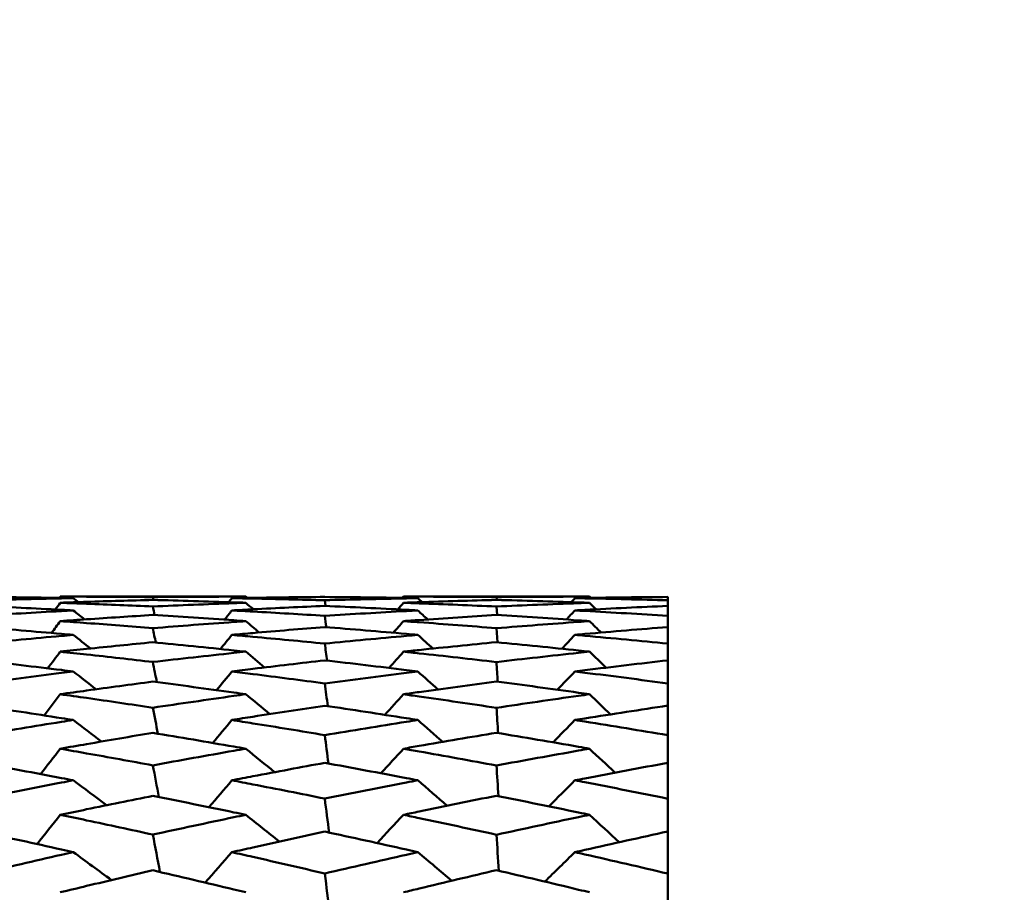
# Model space of a CAD drawing. Header units: millimetres. Extents: x 188 to 1913, y 148 to 2839.
# Tile 185 of 211: x 880.15 to 886.48, y 402.45 to 408.07. Entities that reach past the tile are written whole.
import ezdxf

# ---------------------------------------------------------------- set-up
doc = ezdxf.new("R2010")
doc.units = ezdxf.units.MM
doc.header["$LTSCALE"] = 10
doc.layers.add('Widoczne (ISO)', color=7, linetype='Continuous', lineweight=50)

msp = doc.modelspace()

# ---------------------------------------------------------------- linework, layer by layer
at = {"layer": 'Widoczne (ISO)'}
for p, q in [((880.4087, 404.3574), (881.6023, 404.3574)), ((881.0082, 404.3362), (881.0043, 404.3545)), ((882.1162, 404.2975), (882.1111, 404.334)), ((882.618, 404.3574), (883.8146, 404.3574)), ((883.2175, 404.3364), (883.2162, 404.3545)), ((884.3188, 404.3339), (884.3188, 404.3553)), ((884.3188, 404.3339), (884.3188, 404.2978)), ((883.22, 404.2393), (883.2162, 404.2937)), ((884.3188, 404.2337), (884.3188, 404.2978)), ((884.3188, 404.2337), (884.3188, 404.1616)), ((883.2224, 404.0635), (883.2162, 404.1541)), ((884.3188, 404.055), (884.3188, 404.1616)), ((884.3188, 404.055), (884.3188, 403.9473)), ((884.3188, 403.7986), (884.3188, 403.9473)), ((884.3188, 403.7986), (884.3188, 403.6556)), ((884.3188, 403.4654), (884.3188, 403.6556)), ((884.3188, 403.4654), (884.3188, 403.2877)), ((884.3188, 403.0568), (884.3188, 403.2877)), ((884.3188, 403.0568), (884.3188, 402.8452)), ((884.3188, 402.5745), (884.3188, 402.8452)), ((884.3188, 402.5745), (884.3188, 402.3297))]:
    msp.add_line(p, q, dxfattribs=at)
msp.add_circle((913.3512, 384.3574), 50, dxfattribs=at)
for points, knots in [([(880.4925, 404.3475), (880.467, 404.348), (880.4415, 404.3484), (880.2429, 404.3517), (880.0698, 404.3539), (879.8967, 404.3553)], [0.07138254, 0.07138254, 0.07138254, 0.07138254, 0.08018544, 0.08018544, 0.13983561, 0.13983561, 0.13983561, 0.13983561]), ([(879.8967, 404.3341), (880.0697, 404.3388), (880.2427, 404.3428), (880.4413, 404.3466), (880.4669, 404.3471), (880.4925, 404.3475)], [0.02053386, 0.02053386, 0.02053386, 0.02053386, 0.08016461, 0.08016461, 0.08898694, 0.08898694, 0.08898694, 0.08898694]), ([(880.4087, 404.3574), (880.4652, 404.3574), (880.5218, 404.3573), (880.7203, 404.3568), (880.8623, 404.3559), (881.0043, 404.3545)], [0.04208868, 0.04208868, 0.04208868, 0.04208868, 0.06158988, 0.06158988, 0.11059803, 0.11059803, 0.11059803, 0.11059803]), ([(881.0043, 404.3363), (880.8623, 404.3326), (880.7203, 404.3285), (880.5218, 404.3219), (880.4653, 404.32), (880.4087, 404.3179)], [0.01259731, 0.01259731, 0.01259731, 0.01259731, 0.06159863, 0.06159863, 0.08110666, 0.08110666, 0.08110666, 0.08110666]), ([(880.4087, 404.3179), (880.4652, 404.3159), (880.5218, 404.3138), (880.7203, 404.3062), (880.8623, 404.3003), (881.0043, 404.2938)], [0.04208868, 0.04208868, 0.04208868, 0.04208868, 0.06158988, 0.06158988, 0.11059803, 0.11059803, 0.11059803, 0.11059803]), ([(881.0043, 404.3545), (881.1783, 404.3562), (881.3523, 404.3572), (881.5516, 404.3574), (881.5769, 404.3574), (881.6023, 404.3574)], [0.01556037, 0.01556037, 0.01556037, 0.01556037, 0.07555527, 0.07555527, 0.08428623, 0.08428623, 0.08428623, 0.08428623]), ([(881.6023, 404.3179), (881.577, 404.3188), (881.5517, 404.3197), (881.3524, 404.3266), (881.1783, 404.3318), (881.0043, 404.3363)], [0.06686277, 0.06686277, 0.06686277, 0.06686277, 0.07557848, 0.07557848, 0.13558897, 0.13558897, 0.13558897, 0.13558897]), ([(881.0043, 404.2938), (881.1783, 404.3017), (881.3523, 404.3088), (881.5516, 404.3161), (881.5769, 404.317), (881.6023, 404.3179)], [0.01556037, 0.01556037, 0.01556037, 0.01556037, 0.07555527, 0.07555527, 0.08428623, 0.08428623, 0.08428623, 0.08428623]), ([(882.1111, 404.3553), (881.957, 404.3541), (881.8029, 404.3522), (881.6038, 404.3491), (881.5586, 404.3483), (881.5135, 404.3475)], [0.00838421, 0.00838421, 0.00838421, 0.00838421, 0.06155515, 0.06155515, 0.07712864, 0.07712864, 0.07712864, 0.07712864]), ([(881.5135, 404.3475), (881.5586, 404.3467), (881.6037, 404.3459), (881.8029, 404.3419), (881.957, 404.3382), (882.1111, 404.334)], [0.04598621, 0.04598621, 0.04598621, 0.04598621, 0.06155279, 0.06155279, 0.11473062, 0.11473062, 0.11473062, 0.11473062]), ([(882.7099, 404.3475), (882.6855, 404.348), (882.661, 404.3484), (882.4614, 404.3517), (882.2862, 404.3539), (882.1111, 404.3553)], [0.06241522, 0.06241522, 0.06241522, 0.06241522, 0.0708546, 0.0708546, 0.13127416, 0.13127416, 0.13127416, 0.13127416]), ([(882.1111, 404.334), (882.2862, 404.3388), (882.4613, 404.3429), (882.6609, 404.3467), (882.6854, 404.3471), (882.7099, 404.3475)], [0.01044349, 0.01044349, 0.01044349, 0.01044349, 0.07085106, 0.07085106, 0.07930241, 0.07930241, 0.07930241, 0.07930241]), ([(882.618, 404.3574), (882.6514, 404.3574), (882.6849, 404.3574), (882.8843, 404.3571), (883.0503, 404.3561), (883.2162, 404.3545)], [0.04993807, 0.04993807, 0.04993807, 0.04993807, 0.0614821, 0.0614821, 0.11877783, 0.11877783, 0.11877783, 0.11877783]), ([(883.2162, 404.3364), (883.0503, 404.3321), (882.8843, 404.3271), (882.6849, 404.3203), (882.6514, 404.3191), (882.618, 404.3179)], [0.00418374, 0.00418374, 0.00418374, 0.00418374, 0.06147247, 0.06147247, 0.07302352, 0.07302352, 0.07302352, 0.07302352]), ([(882.618, 404.3179), (882.6514, 404.3167), (882.6849, 404.3155), (882.8843, 404.3081), (883.0503, 404.3012), (883.2162, 404.2937)], [0.04993807, 0.04993807, 0.04993807, 0.04993807, 0.0614821, 0.0614821, 0.11877783, 0.11877783, 0.11877783, 0.11877783]), ([(883.2162, 404.3545), (883.3925, 404.3562), (883.5687, 404.3572), (883.7681, 404.3574), (883.7914, 404.3574), (883.8146, 404.3574)], [0.00523804, 0.00523804, 0.00523804, 0.00523804, 0.06606705, 0.06606705, 0.07409033, 0.07409033, 0.07409033, 0.07409033]), ([(883.8146, 404.3179), (883.7914, 404.3188), (883.7682, 404.3196), (883.5687, 404.3265), (883.3925, 404.3318), (883.2162, 404.3364)], [0.05804162, 0.05804162, 0.05804162, 0.05804162, 0.06605559, 0.06605559, 0.12689392, 0.12689392, 0.12689392, 0.12689392]), ([(883.2162, 404.2937), (883.3925, 404.3017), (883.5687, 404.3089), (883.7681, 404.3163), (883.7914, 404.3171), (883.8146, 404.3179)], [0.00523804, 0.00523804, 0.00523804, 0.00523804, 0.06606705, 0.06606705, 0.07409033, 0.07409033, 0.07409033, 0.07409033]), ([(884.3188, 404.3553), (884.1412, 404.3539), (883.9635, 404.3517), (883.7643, 404.3483), (883.7428, 404.3479), (883.7212, 404.3475)], [0, 0, 0, 0, 0.06135239, 0.06135239, 0.06879633, 0.06879633, 0.06879633, 0.06879633]), ([(883.7212, 404.3475), (883.7427, 404.3472), (883.7643, 404.3468), (883.9635, 404.343), (884.1412, 404.3388), (884.3188, 404.3339)], [0.05393723, 0.05393723, 0.05393723, 0.05393723, 0.06137399, 0.06137399, 0.12273355, 0.12273355, 0.12273355, 0.12273355]), ([(880.4925, 404.2686), (880.467, 404.27), (880.4415, 404.2714), (880.2429, 404.2817), (880.0698, 404.29), (879.8967, 404.2975)], [0.07138254, 0.07138254, 0.07138254, 0.07138254, 0.08018544, 0.08018544, 0.13983561, 0.13983561, 0.13983561, 0.13983561]), ([(879.8967, 404.2341), (880.0697, 404.245), (880.2427, 404.2551), (880.4413, 404.2659), (880.4669, 404.2673), (880.4925, 404.2686)], [0.02053386, 0.02053386, 0.02053386, 0.02053386, 0.08016461, 0.08016461, 0.08898694, 0.08898694, 0.08898694, 0.08898694]), ([(882.1111, 404.2978), (881.957, 404.291), (881.8029, 404.2837), (881.6038, 404.2734), (881.5586, 404.2711), (881.5135, 404.2686)], [0.00838421, 0.00838421, 0.00838421, 0.00838421, 0.06155515, 0.06155515, 0.07712864, 0.07712864, 0.07712864, 0.07712864]), ([(881.5135, 404.2686), (881.5586, 404.2662), (881.6037, 404.2638), (881.8029, 404.2527), (881.957, 404.2435), (882.1111, 404.2338)], [0.04598621, 0.04598621, 0.04598621, 0.04598621, 0.06155279, 0.06155279, 0.11473062, 0.11473062, 0.11473062, 0.11473062]), ([(882.7099, 404.2686), (882.6855, 404.27), (882.661, 404.2712), (882.4614, 404.2817), (882.2862, 404.2901), (882.1111, 404.2978)], [0.06241522, 0.06241522, 0.06241522, 0.06241522, 0.0708546, 0.0708546, 0.13127416, 0.13127416, 0.13127416, 0.13127416]), ([(882.1111, 404.2338), (882.2862, 404.2448), (882.4613, 404.2551), (882.6609, 404.266), (882.6854, 404.2673), (882.7099, 404.2686)], [0.01044349, 0.01044349, 0.01044349, 0.01044349, 0.07085106, 0.07085106, 0.07930241, 0.07930241, 0.07930241, 0.07930241]), ([(884.3188, 404.2978), (884.1412, 404.29), (883.9635, 404.2814), (883.7643, 404.271), (883.7428, 404.2698), (883.7212, 404.2686)], [0, 0, 0, 0, 0.06135239, 0.06135239, 0.06879633, 0.06879633, 0.06879633, 0.06879633]), ([(883.7212, 404.2686), (883.7427, 404.2675), (883.7643, 404.2663), (883.9635, 404.2554), (884.1412, 404.2449), (884.3188, 404.2337)], [0.05393723, 0.05393723, 0.05393723, 0.05393723, 0.06137399, 0.06137399, 0.12273355, 0.12273355, 0.12273355, 0.12273355]), ([(881.0043, 404.2393), (880.8623, 404.2305), (880.7203, 404.2213), (880.5218, 404.2077), (880.4653, 404.2037), (880.4087, 404.1997)], [0.01259731, 0.01259731, 0.01259731, 0.01259731, 0.06159863, 0.06159863, 0.08110666, 0.08110666, 0.08110666, 0.08110666]), ([(880.4087, 404.1997), (880.4652, 404.1957), (880.5218, 404.1916), (880.7203, 404.1769), (880.8623, 404.1659), (881.0043, 404.1544)], [0.04208868, 0.04208868, 0.04208868, 0.04208868, 0.06158988, 0.06158988, 0.11059803, 0.11059803, 0.11059803, 0.11059803]), ([(881.6023, 404.1997), (881.577, 404.2015), (881.5517, 404.2033), (881.3524, 404.2172), (881.1783, 404.2286), (881.0043, 404.2393)], [0.06686277, 0.06686277, 0.06686277, 0.06686277, 0.07557848, 0.07557848, 0.13558897, 0.13558897, 0.13558897, 0.13558897]), ([(881.0043, 404.1544), (881.1783, 404.1684), (881.3523, 404.1817), (881.5516, 404.1961), (881.5769, 404.1979), (881.6023, 404.1997)], [0.01556037, 0.01556037, 0.01556037, 0.01556037, 0.07555527, 0.07555527, 0.08428623, 0.08428623, 0.08428623, 0.08428623]), ([(883.2162, 404.2395), (883.0503, 404.2293), (882.8843, 404.2184), (882.6849, 404.2045), (882.6514, 404.2021), (882.618, 404.1997)], [0.00418374, 0.00418374, 0.00418374, 0.00418374, 0.06147247, 0.06147247, 0.07302352, 0.07302352, 0.07302352, 0.07302352]), ([(882.618, 404.1997), (882.6514, 404.1973), (882.6849, 404.1949), (882.8843, 404.1804), (883.0503, 404.1676), (883.2162, 404.1541)], [0.04993807, 0.04993807, 0.04993807, 0.04993807, 0.0614821, 0.0614821, 0.11877783, 0.11877783, 0.11877783, 0.11877783]), ([(883.8146, 404.1997), (883.7914, 404.2014), (883.7682, 404.203), (883.5687, 404.217), (883.3925, 404.2286), (883.2162, 404.2395)], [0.05804162, 0.05804162, 0.05804162, 0.05804162, 0.06605559, 0.06605559, 0.12689392, 0.12689392, 0.12689392, 0.12689392]), ([(883.2162, 404.1541), (883.3925, 404.1684), (883.5687, 404.1819), (883.7681, 404.1964), (883.7914, 404.198), (883.8146, 404.1997)], [0.00523804, 0.00523804, 0.00523804, 0.00523804, 0.06606705, 0.06606705, 0.07409033, 0.07409033, 0.07409033, 0.07409033]), ([(880.4925, 404.1112), (880.467, 404.1134), (880.4415, 404.1157), (880.2429, 404.133), (880.0698, 404.1474), (879.8967, 404.1611)], [0.07138254, 0.07138254, 0.07138254, 0.07138254, 0.08018544, 0.08018544, 0.13983561, 0.13983561, 0.13983561, 0.13983561]), ([(882.1111, 404.1615), (881.957, 404.1493), (881.8029, 404.1364), (881.6038, 404.1192), (881.5586, 404.1152), (881.5135, 404.1112)], [0.00838421, 0.00838421, 0.00838421, 0.00838421, 0.06155515, 0.06155515, 0.07712864, 0.07712864, 0.07712864, 0.07712864]), ([(882.7099, 404.1112), (882.6855, 404.1133), (882.661, 404.1155), (882.4614, 404.133), (882.2862, 404.1476), (882.1111, 404.1615)], [0.06241522, 0.06241522, 0.06241522, 0.06241522, 0.0708546, 0.0708546, 0.13127416, 0.13127416, 0.13127416, 0.13127416]), ([(884.3188, 404.1616), (884.1412, 404.1475), (883.9635, 404.1326), (883.7643, 404.115), (883.7428, 404.1131), (883.7212, 404.1112)], [0, 0, 0, 0, 0.06135239, 0.06135239, 0.06879633, 0.06879633, 0.06879633, 0.06879633]), ([(879.8967, 404.0557), (880.0697, 404.0726), (880.2427, 404.0888), (880.4413, 404.1066), (880.4669, 404.1089), (880.4925, 404.1112)], [0.02053386, 0.02053386, 0.02053386, 0.02053386, 0.08016461, 0.08016461, 0.08898694, 0.08898694, 0.08898694, 0.08898694]), ([(881.0043, 404.0638), (880.8623, 404.05), (880.7203, 404.0357), (880.5218, 404.0151), (880.4653, 404.0092), (880.4087, 404.0032)], [0.01259731, 0.01259731, 0.01259731, 0.01259731, 0.06159863, 0.06159863, 0.08110666, 0.08110666, 0.08110666, 0.08110666]), ([(881.6023, 404.0032), (881.577, 404.0058), (881.5517, 404.0085), (881.3524, 404.0294), (881.1783, 404.047), (881.0043, 404.0638)], [0.06686277, 0.06686277, 0.06686277, 0.06686277, 0.07557848, 0.07557848, 0.13558897, 0.13558897, 0.13558897, 0.13558897]), ([(881.5135, 404.1112), (881.5586, 404.1072), (881.6037, 404.1031), (881.8029, 404.0849), (881.957, 404.0703), (882.1111, 404.0552)], [0.04598621, 0.04598621, 0.04598621, 0.04598621, 0.06155279, 0.06155279, 0.11473062, 0.11473062, 0.11473062, 0.11473062]), ([(882.1111, 404.0552), (882.2862, 404.0724), (882.4613, 404.0888), (882.6609, 404.1068), (882.6854, 404.109), (882.7099, 404.1112)], [0.01044349, 0.01044349, 0.01044349, 0.01044349, 0.07085106, 0.07085106, 0.07930241, 0.07930241, 0.07930241, 0.07930241]), ([(883.2162, 404.0641), (883.0503, 404.048), (882.8843, 404.0312), (882.6849, 404.0103), (882.6514, 404.0067), (882.618, 404.0032)], [0.00418374, 0.00418374, 0.00418374, 0.00418374, 0.06147247, 0.06147247, 0.07302352, 0.07302352, 0.07302352, 0.07302352]), ([(883.8146, 404.0032), (883.7914, 404.0056), (883.7682, 404.0081), (883.5687, 404.0292), (883.3925, 404.047), (883.2162, 404.0641)], [0.05804162, 0.05804162, 0.05804162, 0.05804162, 0.06605559, 0.06605559, 0.12689392, 0.12689392, 0.12689392, 0.12689392]), ([(883.7212, 404.1112), (883.7427, 404.1093), (883.7643, 404.1073), (883.9635, 404.0894), (884.1412, 404.0726), (884.3188, 404.055)], [0.05393723, 0.05393723, 0.05393723, 0.05393723, 0.06137399, 0.06137399, 0.12273355, 0.12273355, 0.12273355, 0.12273355]), ([(880.4087, 404.0032), (880.4652, 403.9971), (880.5218, 403.991), (880.7203, 403.9693), (880.8623, 403.9533), (881.0043, 403.9369)], [0.04208868, 0.04208868, 0.04208868, 0.04208868, 0.06158988, 0.06158988, 0.11059803, 0.11059803, 0.11059803, 0.11059803]), ([(881.0043, 403.9369), (881.1783, 403.957), (881.3523, 403.9764), (881.5516, 403.9978), (881.5769, 404.0005), (881.6023, 404.0032)], [0.01556037, 0.01556037, 0.01556037, 0.01556037, 0.07555527, 0.07555527, 0.08428623, 0.08428623, 0.08428623, 0.08428623]), ([(882.618, 404.0032), (882.6514, 403.9996), (882.6849, 403.996), (882.8843, 403.9744), (883.0503, 403.9558), (883.2162, 403.9365)], [0.04993807, 0.04993807, 0.04993807, 0.04993807, 0.0614821, 0.0614821, 0.11877783, 0.11877783, 0.11877783, 0.11877783]), ([(883.2162, 403.9365), (883.3925, 403.9569), (883.5687, 403.9767), (883.7681, 403.9982), (883.7914, 404.0007), (883.8146, 404.0032)], [0.00523804, 0.00523804, 0.00523804, 0.00523804, 0.06606705, 0.06606705, 0.07409033, 0.07409033, 0.07409033, 0.07409033]), ([(880.4925, 403.8757), (880.467, 403.8789), (880.4415, 403.882), (880.2429, 403.9063), (880.0698, 403.9268), (879.8967, 403.9465)], [0.07138254, 0.07138254, 0.07138254, 0.07138254, 0.08018544, 0.08018544, 0.13983561, 0.13983561, 0.13983561, 0.13983561]), ([(882.1111, 403.9471), (881.957, 403.9294), (881.8029, 403.9112), (881.6038, 403.8869), (881.5586, 403.8813), (881.5135, 403.8757)], [0.00838421, 0.00838421, 0.00838421, 0.00838421, 0.06155515, 0.06155515, 0.07712864, 0.07712864, 0.07712864, 0.07712864]), ([(882.7099, 403.8757), (882.6855, 403.8788), (882.661, 403.8818), (882.4614, 403.9063), (882.2862, 403.927), (882.1111, 403.9471)], [0.06241522, 0.06241522, 0.06241522, 0.06241522, 0.0708546, 0.0708546, 0.13127416, 0.13127416, 0.13127416, 0.13127416]), ([(884.3188, 403.9473), (884.1412, 403.9268), (883.9635, 403.9057), (883.7643, 403.8811), (883.7428, 403.8784), (883.7212, 403.8757)], [0, 0, 0, 0, 0.06135239, 0.06135239, 0.06879633, 0.06879633, 0.06879633, 0.06879633]), ([(879.8967, 403.7995), (880.0697, 403.8224), (880.2427, 403.8447), (880.4413, 403.8694), (880.4669, 403.8726), (880.4925, 403.8757)], [0.02053386, 0.02053386, 0.02053386, 0.02053386, 0.08016461, 0.08016461, 0.08898694, 0.08898694, 0.08898694, 0.08898694]), ([(881.5135, 403.8757), (881.5586, 403.8701), (881.6037, 403.8645), (881.8029, 403.8394), (881.957, 403.8194), (882.1111, 403.7988)], [0.04598621, 0.04598621, 0.04598621, 0.04598621, 0.06155279, 0.06155279, 0.11473062, 0.11473062, 0.11473062, 0.11473062]), ([(882.1111, 403.7988), (882.2862, 403.8221), (882.4613, 403.8447), (882.6609, 403.8697), (882.6854, 403.8727), (882.7099, 403.8757)], [0.01044349, 0.01044349, 0.01044349, 0.01044349, 0.07085106, 0.07085106, 0.07930241, 0.07930241, 0.07930241, 0.07930241]), ([(883.7212, 403.8757), (883.7427, 403.8731), (883.7643, 403.8704), (883.9635, 403.8454), (884.1412, 403.8224), (884.3188, 403.7986)], [0.05393723, 0.05393723, 0.05393723, 0.05393723, 0.06137399, 0.06137399, 0.12273355, 0.12273355, 0.12273355, 0.12273355]), ([(881.0043, 403.8105), (880.8623, 403.7918), (880.7203, 403.7725), (880.5218, 403.745), (880.4653, 403.7371), (880.4087, 403.7291)], [0.01259731, 0.01259731, 0.01259731, 0.01259731, 0.06159863, 0.06159863, 0.08110666, 0.08110666, 0.08110666, 0.08110666]), ([(881.6023, 403.7291), (881.577, 403.7326), (881.5517, 403.7362), (881.3524, 403.764), (881.1783, 403.7876), (881.0043, 403.8105)], [0.06686277, 0.06686277, 0.06686277, 0.06686277, 0.07557848, 0.07557848, 0.13558897, 0.13558897, 0.13558897, 0.13558897]), ([(883.2162, 403.811), (883.0503, 403.789), (882.8843, 403.7664), (882.6849, 403.7385), (882.6514, 403.7338), (882.618, 403.7291)], [0.00418374, 0.00418374, 0.00418374, 0.00418374, 0.06147247, 0.06147247, 0.07302352, 0.07302352, 0.07302352, 0.07302352]), ([(883.8146, 403.7291), (883.7914, 403.7324), (883.7682, 403.7356), (883.5687, 403.7637), (883.3925, 403.7877), (883.2162, 403.811)], [0.05804162, 0.05804162, 0.05804162, 0.05804162, 0.06605559, 0.06605559, 0.12689392, 0.12689392, 0.12689392, 0.12689392]), ([(880.4087, 403.7291), (880.4652, 403.7211), (880.5218, 403.713), (880.7203, 403.6844), (880.8623, 403.6635), (881.0043, 403.6421)], [0.04208868, 0.04208868, 0.04208868, 0.04208868, 0.06158988, 0.06158988, 0.11059803, 0.11059803, 0.11059803, 0.11059803]), ([(881.0043, 403.6421), (881.1783, 403.6682), (881.3523, 403.6936), (881.5516, 403.7219), (881.5769, 403.7255), (881.6023, 403.7291)], [0.01556037, 0.01556037, 0.01556037, 0.01556037, 0.07555527, 0.07555527, 0.08428623, 0.08428623, 0.08428623, 0.08428623]), ([(882.618, 403.7291), (882.6514, 403.7243), (882.6849, 403.7196), (882.8843, 403.691), (883.0503, 403.6666), (883.2162, 403.6416)], [0.04993807, 0.04993807, 0.04993807, 0.04993807, 0.0614821, 0.0614821, 0.11877783, 0.11877783, 0.11877783, 0.11877783]), ([(883.2162, 403.6416), (883.3925, 403.6681), (883.5687, 403.694), (883.7681, 403.7225), (883.7914, 403.7258), (883.8146, 403.7291)], [0.00523804, 0.00523804, 0.00523804, 0.00523804, 0.06606705, 0.06606705, 0.07409033, 0.07409033, 0.07409033, 0.07409033]), ([(880.4925, 403.5633), (880.467, 403.5673), (880.4415, 403.5713), (880.2429, 403.6024), (880.0698, 403.6289), (879.8967, 403.6546)], [0.07138254, 0.07138254, 0.07138254, 0.07138254, 0.08018544, 0.08018544, 0.13983561, 0.13983561, 0.13983561, 0.13983561]), ([(882.1111, 403.6553), (881.957, 403.6323), (881.8029, 403.6087), (881.6038, 403.5776), (881.5586, 403.5704), (881.5135, 403.5633)], [0.00838421, 0.00838421, 0.00838421, 0.00838421, 0.06155515, 0.06155515, 0.07712864, 0.07712864, 0.07712864, 0.07712864]), ([(882.7099, 403.5633), (882.6855, 403.5672), (882.661, 403.571), (882.4614, 403.6024), (882.2862, 403.6292), (882.1111, 403.6553)], [0.06241522, 0.06241522, 0.06241522, 0.06241522, 0.0708546, 0.0708546, 0.13127416, 0.13127416, 0.13127416, 0.13127416]), ([(884.3188, 403.6556), (884.1412, 403.629), (883.9635, 403.6016), (883.7643, 403.5701), (883.7428, 403.5667), (883.7212, 403.5633)], [0, 0, 0, 0, 0.06135239, 0.06135239, 0.06879633, 0.06879633, 0.06879633, 0.06879633]), ([(879.8967, 403.4665), (880.0697, 403.4954), (880.2427, 403.5236), (880.4413, 403.5552), (880.4669, 403.5592), (880.4925, 403.5633)], [0.02053386, 0.02053386, 0.02053386, 0.02053386, 0.08016461, 0.08016461, 0.08898694, 0.08898694, 0.08898694, 0.08898694]), ([(881.5135, 403.5633), (881.5586, 403.5561), (881.6037, 403.5489), (881.8029, 403.5169), (881.957, 403.4916), (882.1111, 403.4657)], [0.04598621, 0.04598621, 0.04598621, 0.04598621, 0.06155279, 0.06155279, 0.11473062, 0.11473062, 0.11473062, 0.11473062]), ([(882.1111, 403.4657), (882.2862, 403.495), (882.4613, 403.5237), (882.6609, 403.5555), (882.6854, 403.5594), (882.7099, 403.5633)], [0.01044349, 0.01044349, 0.01044349, 0.01044349, 0.07085106, 0.07085106, 0.07930241, 0.07930241, 0.07930241, 0.07930241]), ([(883.7212, 403.5633), (883.7427, 403.5599), (883.7643, 403.5564), (883.9635, 403.5245), (884.1412, 403.4953), (884.3188, 403.4654)], [0.05393723, 0.05393723, 0.05393723, 0.05393723, 0.06137399, 0.06137399, 0.12273355, 0.12273355, 0.12273355, 0.12273355]), ([(881.0043, 403.4805), (880.8623, 403.4568), (880.7203, 403.4327), (880.5218, 403.3983), (880.4653, 403.3885), (880.4087, 403.3785)], [0.01259731, 0.01259731, 0.01259731, 0.01259731, 0.06159863, 0.06159863, 0.08110666, 0.08110666, 0.08110666, 0.08110666]), ([(881.6023, 403.3785), (881.577, 403.383), (881.5517, 403.3874), (881.3524, 403.422), (881.1783, 403.4516), (881.0043, 403.4805)], [0.06686277, 0.06686277, 0.06686277, 0.06686277, 0.07557848, 0.07557848, 0.13558897, 0.13558897, 0.13558897, 0.13558897]), ([(883.2162, 403.481), (883.0503, 403.4534), (882.8843, 403.4251), (882.6849, 403.3903), (882.6514, 403.3844), (882.618, 403.3785)], [0.00418374, 0.00418374, 0.00418374, 0.00418374, 0.06147247, 0.06147247, 0.07302352, 0.07302352, 0.07302352, 0.07302352]), ([(883.8146, 403.3785), (883.7914, 403.3826), (883.7682, 403.3867), (883.5687, 403.4216), (883.3925, 403.4517), (883.2162, 403.481)], [0.05804162, 0.05804162, 0.05804162, 0.05804162, 0.06605559, 0.06605559, 0.12689392, 0.12689392, 0.12689392, 0.12689392]), ([(880.4087, 403.3785), (880.4652, 403.3686), (880.5218, 403.3586), (880.7203, 403.3232), (880.8623, 403.2974), (881.0043, 403.2712)], [0.04208868, 0.04208868, 0.04208868, 0.04208868, 0.06158988, 0.06158988, 0.11059803, 0.11059803, 0.11059803, 0.11059803]), ([(881.0043, 403.2712), (881.1783, 403.3032), (881.3523, 403.3345), (881.5516, 403.3697), (881.5769, 403.3741), (881.6023, 403.3785)], [0.01556037, 0.01556037, 0.01556037, 0.01556037, 0.07555527, 0.07555527, 0.08428623, 0.08428623, 0.08428623, 0.08428623]), ([(882.618, 403.3785), (882.6514, 403.3727), (882.6849, 403.3668), (882.8843, 403.3314), (883.0503, 403.3013), (883.2162, 403.2705)], [0.04993807, 0.04993807, 0.04993807, 0.04993807, 0.0614821, 0.0614821, 0.11877783, 0.11877783, 0.11877783, 0.11877783]), ([(883.2162, 403.2705), (883.3925, 403.3031), (883.5687, 403.335), (883.7681, 403.3703), (883.7914, 403.3744), (883.8146, 403.3785)], [0.00523804, 0.00523804, 0.00523804, 0.00523804, 0.06606705, 0.06606705, 0.07409033, 0.07409033, 0.07409033, 0.07409033]), ([(880.4925, 403.175), (880.467, 403.1799), (880.4415, 403.1848), (880.2429, 403.2226), (880.0698, 403.2549), (879.8967, 403.2865)], [0.07138254, 0.07138254, 0.07138254, 0.07138254, 0.08018544, 0.08018544, 0.13983561, 0.13983561, 0.13983561, 0.13983561]), ([(882.1111, 403.2874), (881.957, 403.2592), (881.8029, 403.2303), (881.6038, 403.1924), (881.5586, 403.1837), (881.5135, 403.175)], [0.00838421, 0.00838421, 0.00838421, 0.00838421, 0.06155515, 0.06155515, 0.07712864, 0.07712864, 0.07712864, 0.07712864]), ([(882.7099, 403.175), (882.6855, 403.1797), (882.661, 403.1844), (882.4614, 403.2226), (882.2862, 403.2554), (882.1111, 403.2874)], [0.06241522, 0.06241522, 0.06241522, 0.06241522, 0.0708546, 0.0708546, 0.13127416, 0.13127416, 0.13127416, 0.13127416]), ([(884.3188, 403.2877), (884.1412, 403.255), (883.9635, 403.2216), (883.7643, 403.1833), (883.7428, 403.1792), (883.7212, 403.175)], [0, 0, 0, 0, 0.06135239, 0.06135239, 0.06879633, 0.06879633, 0.06879633, 0.06879633]), ([(879.8967, 403.0582), (880.0697, 403.0929), (880.2427, 403.1269), (880.4413, 403.1652), (880.4669, 403.1701), (880.4925, 403.175)], [0.02053386, 0.02053386, 0.02053386, 0.02053386, 0.08016461, 0.08016461, 0.08898694, 0.08898694, 0.08898694, 0.08898694]), ([(881.5135, 403.175), (881.5586, 403.1663), (881.6037, 403.1576), (881.8029, 403.1188), (881.957, 403.0883), (882.1111, 403.0572)], [0.04598621, 0.04598621, 0.04598621, 0.04598621, 0.06155279, 0.06155279, 0.11473062, 0.11473062, 0.11473062, 0.11473062]), ([(882.1111, 403.0572), (882.2862, 403.0924), (882.4613, 403.127), (882.6609, 403.1656), (882.6854, 403.1703), (882.7099, 403.175)], [0.01044349, 0.01044349, 0.01044349, 0.01044349, 0.07085106, 0.07085106, 0.07930241, 0.07930241, 0.07930241, 0.07930241]), ([(883.7212, 403.175), (883.7427, 403.1709), (883.7643, 403.1667), (883.9635, 403.128), (884.1412, 403.0928), (884.3188, 403.0568)], [0.05393723, 0.05393723, 0.05393723, 0.05393723, 0.06137399, 0.06137399, 0.12273355, 0.12273355, 0.12273355, 0.12273355]), ([(881.0043, 403.075), (880.8623, 403.0465), (880.7203, 403.0176), (880.5218, 402.9765), (880.4653, 402.9648), (880.4087, 402.9529)], [0.01259731, 0.01259731, 0.01259731, 0.01259731, 0.06159863, 0.06159863, 0.08110666, 0.08110666, 0.08110666, 0.08110666]), ([(881.6023, 402.9529), (881.577, 402.9582), (881.5517, 402.9635), (881.3524, 403.0048), (881.1783, 403.0402), (881.0043, 403.075)], [0.06686277, 0.06686277, 0.06686277, 0.06686277, 0.07557848, 0.07557848, 0.13558897, 0.13558897, 0.13558897, 0.13558897]), ([(883.2162, 403.0756), (883.0503, 403.0423), (882.8843, 403.0084), (882.6849, 402.9669), (882.6514, 402.96), (882.618, 402.9529)], [0.00418374, 0.00418374, 0.00418374, 0.00418374, 0.06147247, 0.06147247, 0.07302352, 0.07302352, 0.07302352, 0.07302352]), ([(883.8146, 402.9529), (883.7914, 402.9578), (883.7682, 402.9627), (883.5687, 403.0043), (883.3925, 403.0403), (883.2162, 403.0756)], [0.05804162, 0.05804162, 0.05804162, 0.05804162, 0.06605559, 0.06605559, 0.12689392, 0.12689392, 0.12689392, 0.12689392]), ([(880.4087, 402.9529), (880.4652, 402.9411), (880.5218, 402.9292), (880.7203, 402.8871), (880.8623, 402.8566), (881.0043, 402.8256)], [0.04208868, 0.04208868, 0.04208868, 0.04208868, 0.06158988, 0.06158988, 0.11059803, 0.11059803, 0.11059803, 0.11059803]), ([(881.0043, 402.8256), (881.1783, 402.8634), (881.3523, 402.9006), (881.5516, 402.9424), (881.5769, 402.9477), (881.6023, 402.9529)], [0.01556037, 0.01556037, 0.01556037, 0.01556037, 0.07555527, 0.07555527, 0.08428623, 0.08428623, 0.08428623, 0.08428623]), ([(882.618, 402.9529), (882.6514, 402.9459), (882.6849, 402.9389), (882.8843, 402.8968), (883.0503, 402.8612), (883.2162, 402.8249)], [0.04993807, 0.04993807, 0.04993807, 0.04993807, 0.0614821, 0.0614821, 0.11877783, 0.11877783, 0.11877783, 0.11877783]), ([(883.2162, 402.8249), (883.3925, 402.8633), (883.5687, 402.9012), (883.7681, 402.9432), (883.7914, 402.9481), (883.8146, 402.9529)], [0.00523804, 0.00523804, 0.00523804, 0.00523804, 0.06606705, 0.06606705, 0.07409033, 0.07409033, 0.07409033, 0.07409033]), ([(880.4925, 402.7125), (880.467, 402.7182), (880.4415, 402.724), (880.2429, 402.7684), (880.0698, 402.8064), (879.8967, 402.8437)], [0.07138254, 0.07138254, 0.07138254, 0.07138254, 0.08018544, 0.08018544, 0.13983561, 0.13983561, 0.13983561, 0.13983561]), ([(882.1111, 402.8448), (881.957, 402.8114), (881.8029, 402.7774), (881.6038, 402.7328), (881.5586, 402.7227), (881.5135, 402.7125)], [0.00838421, 0.00838421, 0.00838421, 0.00838421, 0.06155515, 0.06155515, 0.07712864, 0.07712864, 0.07712864, 0.07712864]), ([(882.7099, 402.7125), (882.6855, 402.718), (882.661, 402.7235), (882.4614, 402.7683), (882.2862, 402.8069), (882.1111, 402.8448)], [0.06241522, 0.06241522, 0.06241522, 0.06241522, 0.0708546, 0.0708546, 0.13127416, 0.13127416, 0.13127416, 0.13127416]), ([(884.3188, 402.8452), (884.1412, 402.8065), (883.9635, 402.7672), (883.7643, 402.7223), (883.7428, 402.7174), (883.7212, 402.7125)], [0, 0, 0, 0, 0.06135239, 0.06135239, 0.06879633, 0.06879633, 0.06879633, 0.06879633]), ([(879.8967, 402.5761), (880.0697, 402.6164), (880.2427, 402.6561), (880.4413, 402.701), (880.4669, 402.7068), (880.4925, 402.7125)], [0.02053386, 0.02053386, 0.02053386, 0.02053386, 0.08016461, 0.08016461, 0.08898694, 0.08898694, 0.08898694, 0.08898694]), ([(881.5135, 402.7125), (881.5586, 402.7023), (881.6037, 402.6921), (881.8029, 402.6467), (881.957, 402.611), (882.1111, 402.5749)], [0.04598621, 0.04598621, 0.04598621, 0.04598621, 0.06155279, 0.06155279, 0.11473062, 0.11473062, 0.11473062, 0.11473062]), ([(882.1111, 402.5749), (882.2862, 402.6159), (882.4613, 402.6562), (882.6609, 402.7014), (882.6854, 402.707), (882.7099, 402.7125)], [0.01044349, 0.01044349, 0.01044349, 0.01044349, 0.07085106, 0.07085106, 0.07930241, 0.07930241, 0.07930241, 0.07930241]), ([(883.7212, 402.7125), (883.7427, 402.7076), (883.7643, 402.7027), (883.9635, 402.6574), (884.1412, 402.6163), (884.3188, 402.5745)], [0.05393723, 0.05393723, 0.05393723, 0.05393723, 0.06137399, 0.06137399, 0.12273355, 0.12273355, 0.12273355, 0.12273355]), ([(881.0043, 402.5956), (880.8623, 402.5624), (880.7203, 402.5288), (880.5218, 402.4813), (880.4653, 402.4676), (880.4087, 402.454)], [0.01259731, 0.01259731, 0.01259731, 0.01259731, 0.06159863, 0.06159863, 0.08110666, 0.08110666, 0.08110666, 0.08110666]), ([(881.6023, 402.454), (881.577, 402.46), (881.5517, 402.4661), (881.3524, 402.514), (881.1783, 402.5551), (881.0043, 402.5956)], [0.06686277, 0.06686277, 0.06686277, 0.06686277, 0.07557848, 0.07557848, 0.13558897, 0.13558897, 0.13558897, 0.13558897]), ([(883.2162, 402.5963), (883.0503, 402.5576), (882.8843, 402.5182), (882.6849, 402.4701), (882.6514, 402.4621), (882.618, 402.454)], [0.00418374, 0.00418374, 0.00418374, 0.00418374, 0.06147247, 0.06147247, 0.07302352, 0.07302352, 0.07302352, 0.07302352]), ([(883.8146, 402.454), (883.7914, 402.4596), (883.7682, 402.4652), (883.5687, 402.5134), (883.3925, 402.5552), (883.2162, 402.5963)], [0.05804162, 0.05804162, 0.05804162, 0.05804162, 0.06605559, 0.06605559, 0.12689392, 0.12689392, 0.12689392, 0.12689392])]:
    msp.add_open_spline(points, degree=3, knots=knots, dxfattribs=at)
for points in [[(880.4087, 404.3179), (880.3981, 404.3035), (880.3874, 404.2891), (880.3767, 404.2747)], [(880.4087, 404.3574), (880.4067, 404.3546), (880.4046, 404.3519), (880.4026, 404.3491)], [(880.4925, 404.3475), (880.5032, 404.339), (880.5139, 404.3305), (880.5247, 404.322)], [(881.5135, 404.3475), (881.5066, 404.3389), (881.4997, 404.3303), (881.4927, 404.3217)], [(881.6023, 404.3574), (881.6055, 404.3547), (881.6087, 404.352), (881.6119, 404.3492)], [(881.6023, 404.3179), (881.6187, 404.3039), (881.6352, 404.2899), (881.6517, 404.2759)], [(882.618, 404.3179), (882.6056, 404.3038), (882.5932, 404.2896), (882.5808, 404.2754)], [(882.618, 404.3574), (882.6156, 404.3547), (882.6132, 404.352), (882.6108, 404.3492)], [(882.7099, 404.3475), (882.7192, 404.3391), (882.7284, 404.3306), (882.7377, 404.3221)], [(883.7212, 404.3475), (883.7132, 404.339), (883.7052, 404.3305), (883.6972, 404.322)], [(883.8146, 404.3574), (883.8173, 404.3547), (883.8201, 404.352), (883.8228, 404.3493)], [(883.8146, 404.3179), (883.8289, 404.3039), (883.8431, 404.2899), (883.8574, 404.2758)], [(880.4925, 404.2686), (880.5169, 404.2493), (880.5413, 404.23), (880.5656, 404.2107)], [(881.0159, 404.2386), (881.012, 404.257), (881.0081, 404.2754), (881.0043, 404.2938)], [(881.5135, 404.2686), (881.4975, 404.2489), (881.4815, 404.2291), (881.4655, 404.2093)], [(882.7099, 404.2686), (882.7311, 404.2493), (882.7523, 404.23), (882.7735, 404.2106)], [(883.7212, 404.2686), (883.7028, 404.2491), (883.6844, 404.2296), (883.6659, 404.2101)], [(880.4087, 404.1997), (880.3898, 404.1743), (880.3709, 404.1489), (880.352, 404.1235)], [(881.6023, 404.1997), (881.6311, 404.1753), (881.6599, 404.1509), (881.6887, 404.1265)], [(882.1211, 404.1607), (882.1178, 404.1851), (882.1144, 404.2094), (882.1111, 404.2338)], [(882.618, 404.1997), (882.5961, 404.1748), (882.5742, 404.1499), (882.5523, 404.125)], [(883.8146, 404.1997), (883.8397, 404.1751), (883.8648, 404.1506), (883.8898, 404.126)], [(881.0232, 404.062), (881.0169, 404.0928), (881.0106, 404.1236), (881.0043, 404.1544)], [(880.4925, 404.1112), (880.5296, 404.082), (880.5667, 404.0528), (880.6037, 404.0236)], [(881.5135, 404.1112), (881.4888, 404.0809), (881.4641, 404.0506), (881.4394, 404.0202)], [(882.7099, 404.1112), (882.7424, 404.0818), (882.7748, 404.0524), (882.8072, 404.0231)], [(883.7212, 404.1112), (883.6929, 404.0814), (883.6646, 404.0517), (883.6363, 404.0219)], [(880.4087, 404.0032), (880.3818, 403.9674), (880.3549, 403.9316), (880.328, 403.8958)], [(881.6023, 404.0032), (881.6427, 403.9693), (881.6831, 403.9354), (881.7235, 403.9015)], [(882.1258, 403.9454), (882.1209, 403.982), (882.116, 404.0186), (882.1111, 404.0552)], [(882.618, 404.0032), (882.587, 403.9682), (882.556, 403.9333), (882.525, 403.8984)], [(883.8146, 404.0032), (883.85, 403.9689), (883.8853, 403.9346), (883.9207, 403.9002)], [(881.0302, 403.8071), (881.0216, 403.8504), (881.0129, 403.8936), (881.0043, 403.9369)], [(883.2246, 403.8099), (883.2218, 403.8521), (883.219, 403.8943), (883.2162, 403.9365)], [(880.4925, 403.8757), (880.5416, 403.8376), (880.5906, 403.7995), (880.6396, 403.7613)], [(881.5135, 403.8757), (881.4804, 403.8356), (881.4473, 403.7955), (881.4142, 403.7553)], [(882.7099, 403.8757), (882.753, 403.8372), (882.7961, 403.7986), (882.8392, 403.76)], [(883.7212, 403.8757), (883.6834, 403.8365), (883.6456, 403.7973), (883.6078, 403.758)], [(882.1303, 403.6525), (882.1239, 403.7012), (882.1175, 403.75), (882.1111, 403.7988)], [(880.4087, 403.7291), (880.3741, 403.6836), (880.3394, 403.6381), (880.3047, 403.5927)], [(881.6023, 403.7291), (881.6537, 403.6866), (881.7052, 403.644), (881.7566, 403.6014)], [(882.618, 403.7291), (882.5782, 403.6849), (882.5384, 403.6406), (882.4986, 403.5964)], [(883.8146, 403.7291), (883.8598, 403.6858), (883.905, 403.6426), (883.9502, 403.5993)], [(881.0371, 403.475), (881.0262, 403.5307), (881.0152, 403.5864), (881.0043, 403.6421)], [(883.2268, 403.4793), (883.2233, 403.5334), (883.2197, 403.5875), (883.2162, 403.6416)], [(880.4925, 403.5633), (880.5529, 403.5171), (880.6133, 403.4709), (880.6736, 403.4246)], [(881.5135, 403.5633), (881.4722, 403.514), (881.4309, 403.4647), (881.3897, 403.4154)], [(882.7099, 403.5633), (882.7633, 403.5163), (882.8166, 403.4694), (882.8699, 403.4224)], [(883.7212, 403.5633), (883.6742, 403.5153), (883.6273, 403.4673), (883.5803, 403.4193)], [(882.1347, 403.2831), (882.1268, 403.344), (882.119, 403.4048), (882.1111, 403.4657)], [(880.4087, 403.3785), (880.3664, 403.3241), (880.3241, 403.2696), (880.2818, 403.2151)], [(881.6023, 403.3785), (881.6643, 403.3282), (881.7263, 403.2778), (881.7883, 403.2274)], [(882.618, 403.3785), (882.5696, 403.3258), (882.5212, 403.273), (882.4729, 403.2202)], [(883.8146, 403.3785), (883.8694, 403.3272), (883.9241, 403.2757), (883.9787, 403.2243)], [(881.0439, 403.067), (881.0307, 403.1351), (881.0175, 403.2031), (881.0043, 403.2712)], [(883.2289, 403.0731), (883.2247, 403.1389), (883.2204, 403.2047), (883.2162, 403.2705)], [(880.4925, 403.175), (880.5638, 403.1216), (880.6351, 403.0681), (880.7063, 403.0146)], [(881.5135, 403.175), (881.4641, 403.1173), (881.4148, 403.0596), (881.3655, 403.0019)], [(882.7099, 403.175), (882.7732, 403.1205), (882.8364, 403.066), (882.8995, 403.0113)], [(883.7212, 403.175), (883.6653, 403.1191), (883.6094, 403.0631), (883.5536, 403.0071)], [(882.1391, 402.8388), (882.1297, 402.9116), (882.1204, 402.9844), (882.1111, 403.0572)], [(880.4087, 402.9529), (880.3588, 402.8902), (880.309, 402.8274), (880.2591, 402.7645)], [(881.6023, 402.9529), (881.6745, 402.8956), (881.7467, 402.8382), (881.8189, 402.7808)], [(882.618, 402.9529), (882.5611, 402.8924), (882.5044, 402.8318), (882.4476, 402.7711)], [(883.8146, 402.9529), (883.8786, 402.8942), (883.9426, 402.8354), (884.0065, 402.7765)], [(881.0505, 402.5848), (881.0351, 402.6651), (881.0197, 402.7453), (881.0043, 402.8256)], [(883.231, 402.5929), (883.2261, 402.6702), (883.2211, 402.7475), (883.2162, 402.8249)], [(880.4925, 402.7125), (880.5744, 402.6527), (880.6561, 402.5928), (880.7378, 402.5328)], [(881.5135, 402.7125), (881.4562, 402.6471), (881.3989, 402.5817), (881.3416, 402.5163)], [(882.7099, 402.7125), (882.7828, 402.6512), (882.8556, 402.5899), (882.9284, 402.5285)], [(883.7212, 402.7125), (883.6565, 402.6494), (883.5918, 402.5862), (883.5272, 402.523)], [(882.1433, 402.3212), (882.1326, 402.4058), (882.1218, 402.4903), (882.1111, 402.5749)]]:
    msp.add_open_spline(points, degree=3, dxfattribs=at)

doc.saveas('drawing.dxf')
